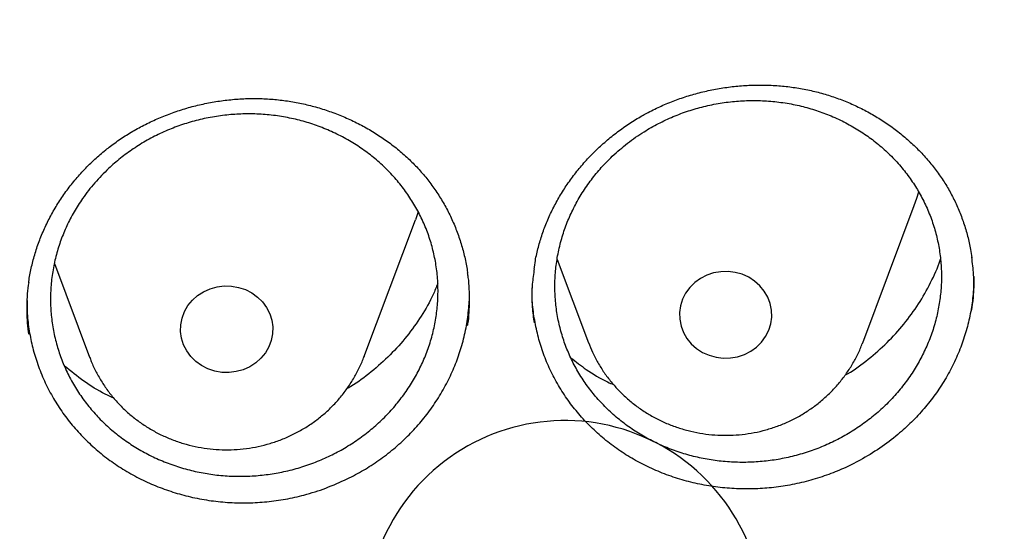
# Model space of a CAD drawing. Header units: millimetres. Extents: x 8 to 1233, y 12 to 1462.
# Tile 55 of 127: x 467.51 to 476.04, y 1271.51 to 1275.94. Entities that reach past the tile are written whole.
import ezdxf

# ---------------------------------------------------------------- set-up
doc = ezdxf.new("R2010")
doc.units = ezdxf.units.MM

msp = doc.modelspace()

# ---------------------------------------------------------------- linework, layer by layer
at = {"color": 7, "linetype": 'Continuous', "lineweight": 30}
for p, q in [((474.8116, 1273.1461), (475.2587, 1274.3344)), ((470.4883, 1273.021), (470.9353, 1274.2092)), ((472.1643, 1273.867), (472.4355, 1273.1461)), ((467.8072, 1273.8314), (468.1121, 1273.021)), ((474.809, 1273.1391), (474.8116, 1273.1461)), ((470.4907, 1273.0273), (470.4883, 1273.021))]:
    msp.add_line(p, q, dxfattribs=at)
at = {"color": 7, "linetype": 'Continuous', "lineweight": 30, "flags": 128}
for points in [[(475.2587, 1274.3344), (475.2805, 1274.3963), (475.298, 1274.4532)], [(470.9594, 1274.278), (470.9572, 1274.2711), (470.9353, 1274.2092)], [(473.2323, 1273.4656), (473.2241, 1273.4072), (473.2257, 1273.3484), (473.2372, 1273.2905), (473.2581, 1273.235), (473.2881, 1273.1832), (473.3263, 1273.1365), (473.3718, 1273.096), (473.4236, 1273.0626), (473.4802, 1273.0373), (473.5404, 1273.0205), (473.6026, 1273.0128), (473.6654, 1273.0144), (473.7271, 1273.0251), (473.7862, 1273.0448), (473.8414, 1273.0729), (473.8912, 1273.1087), (473.9344, 1273.1514), (473.97, 1273.2), (473.997, 1273.2531), (474.0148, 1273.3096), (474.023, 1273.368), (474.0214, 1273.4268), (474.0099, 1273.4847), (473.989, 1273.5402), (473.959, 1273.592), (473.9208, 1273.6387), (473.8753, 1273.6793), (473.8236, 1273.7126), (473.7669, 1273.738), (473.7067, 1273.7547), (473.6445, 1273.7624), (473.5817, 1273.7608), (473.52, 1273.7501), (473.4609, 1273.7304), (473.4057, 1273.7023), (473.3559, 1273.6665), (473.3127, 1273.6238), (473.2771, 1273.5752), (473.2501, 1273.5221), (473.2323, 1273.4656)], [(469.6866, 1273.1653), (469.6656, 1273.1098), (469.6357, 1273.0581), (469.5975, 1273.0113), (469.552, 1272.9708), (469.5002, 1272.9374), (469.4436, 1272.9121), (469.3834, 1272.8954), (469.3212, 1272.8877), (469.2584, 1272.8892), (469.1967, 1272.9), (469.1375, 1272.9196), (469.0824, 1272.9477), (469.0326, 1272.9836), (468.9894, 1273.0263), (468.9538, 1273.0748), (468.9268, 1273.128), (468.909, 1273.1844), (468.9008, 1273.2428), (468.9024, 1273.3017), (468.9139, 1273.3596), (468.9348, 1273.4151), (468.9648, 1273.4668), (469.003, 1273.5136), (469.0485, 1273.5541), (469.1002, 1273.5874), (469.1569, 1273.6128), (469.2171, 1273.6295), (469.2793, 1273.6372), (469.342, 1273.6357), (469.4038, 1273.6249), (469.4629, 1273.6053), (469.5181, 1273.5772), (469.5679, 1273.5413), (469.6111, 1273.4986), (469.6466, 1273.4501), (469.6737, 1273.3969), (469.6915, 1273.3405), (469.6997, 1273.2821), (469.698, 1273.2232), (469.6866, 1273.1653)]]:
    msp.add_lwpolyline(points, dxfattribs=at)
at = {"color": 7, "linetype": 'Continuous', "lineweight": 30}
msp.add_arc((472.2303, 1270.7523), 1.7198, 1.90037, 196.36048, dxfattribs=at)
for points, knots in [([(417.4486, 1280.8375), (417.4463, 1280.8027), (417.4415, 1280.7321), (417.4354, 1280.6152), (417.4286, 1280.4902), (417.4206, 1280.3588), (417.4125, 1280.2179), (417.4045, 1280.0667), (417.3961, 1279.888), (417.3875, 1279.6794), (417.3794, 1279.4387), (417.372, 1279.1495), (417.3668, 1278.8078), (417.3658, 1278.4091), (417.3705, 1277.9815), (417.3829, 1277.4935), (417.4058, 1276.9514), (417.4417, 1276.3657), (417.4891, 1275.778), (417.5475, 1275.1926), (417.6168, 1274.6096), (417.7109, 1273.9289), (417.8369, 1273.1522), (418.0037, 1272.2819), (418.1559, 1271.593), (418.2794, 1271.0823), (418.3644, 1270.7469), (418.4517, 1270.4176), (418.5387, 1270.1029), (418.6226, 1269.8113), (418.7015, 1269.5461), (418.7747, 1269.3073), (418.8417, 1269.0947), (418.9018, 1268.9082), (418.9546, 1268.7476), (418.9996, 1268.6128), (419.0361, 1268.5051), (419.0667, 1268.4158), (419.0963, 1268.3301), (419.1307, 1268.2311), (419.1729, 1268.1117), (419.2265, 1267.9616), (419.2934, 1267.778), (419.3749, 1267.5587), (419.4694, 1267.3106), (419.5776, 1267.0339), (419.6987, 1266.7331), (419.8293, 1266.4187), (420.0428, 1265.9201), (420.3446, 1265.2531), (420.7327, 1264.4582), (421.1189, 1263.7182), (421.4998, 1263.0305), (421.8915, 1262.3618), (422.3326, 1261.6481), (422.8309, 1260.888), (423.3928, 1260.0842), (423.9795, 1259.2958), (424.5162, 1258.6177), (424.997, 1258.0394), (425.4191, 1257.551), (425.8641, 1257.056), (426.3329, 1256.5553), (426.7917, 1256.0852), (427.2371, 1255.6461), (427.6654, 1255.2382), (428.1106, 1254.8291), (428.5722, 1254.4202), (428.9867, 1254.0662), (429.3409, 1253.7727), (429.623, 1253.5442), (429.8866, 1253.3351), (430.1312, 1253.1447), (430.3564, 1252.9725), (430.5684, 1252.813), (430.7654, 1252.6671), (430.9451, 1252.5358), (431.0812, 1252.4377), (431.1767, 1252.3693), (431.2352, 1252.3277), (431.285, 1252.2924), (431.3413, 1252.2526), (431.4168, 1252.1995), (431.517, 1252.1295), (431.6395, 1252.0446), (431.7846, 1251.9451), (431.9524, 1251.8312), (432.2315, 1251.6444), (432.6199, 1251.3909), (433.1158, 1251.0786), (433.6257, 1250.7693), (434.1492, 1250.4637), (434.6865, 1250.1624), (435.2711, 1249.8477), (435.9056, 1249.5217), (436.5918, 1249.1875), (437.2908, 1248.8653), (438.0629, 1248.5294), (438.9021, 1248.1885), (439.807, 1247.8494), (440.7064, 1247.5392), (441.5993, 1247.2571), (442.4846, 1247.002), (443.3617, 1246.7727), (444.2342, 1246.5671), (445.1482, 1246.3749), (446.1083, 1246.1987), (447.1155, 1246.0422), (448.127, 1245.9133), (449.142, 1245.8122), (450.1597, 1245.7389), (451.1793, 1245.6937), (452.1998, 1245.6767), (453.2204, 1245.6882), (454.2402, 1245.7278), (455.2584, 1245.7956), (456.274, 1245.8913), (457.2869, 1246.0148), (458.2977, 1246.1663), (459.3005, 1246.345), (460.2954, 1246.5505), (461.2814, 1246.7824), (462.2645, 1247.0424), (463.1731, 1247.3099), (464.0095, 1247.5789), (464.7785, 1247.8454), (465.5529, 1248.1336), (466.3393, 1248.4473), (467.1369, 1248.7878), (467.9448, 1249.1564), (468.7571, 1249.552), (469.5729, 1249.9751), (470.2341, 1250.3403), (470.737, 1250.6305), (471.0753, 1250.8309), (471.3926, 1251.0235), (471.6881, 1251.207), (471.9605, 1251.3797), (472.2105, 1251.5414), (472.4388, 1251.6916), (472.6472, 1251.831), (472.8311, 1251.9558), (472.9918, 1252.0663), (473.1297, 1252.1621), (473.2491, 1252.2458), (473.3444, 1252.3133), (473.4264, 1252.3717), (473.5077, 1252.4298), (473.6044, 1252.4995), (473.7264, 1252.588), (473.8757, 1252.6975), (474.0535, 1252.8295), (474.2478, 1252.9758), (474.453, 1253.1327), (474.6644, 1253.2969), (474.9416, 1253.5158), (475.2877, 1253.7955), (475.7047, 1254.1432), (476.1368, 1254.5158), (476.5831, 1254.9141), (477.0421, 1255.339), (477.465, 1255.7457), (477.8499, 1256.1285), (478.1897, 1256.4765), (478.5204, 1256.8252), (478.8354, 1257.167), (479.1336, 1257.4994), (479.431, 1257.8399), (479.726, 1258.1869), (480.0167, 1258.5389), (480.2869, 1258.8751), (480.539, 1259.197), (480.7734, 1259.5037), (480.9905, 1259.7946), (481.1892, 1260.0669), (481.3763, 1260.3285), (481.5624, 1260.5941), (481.7575, 1260.8785), (481.9651, 1261.1885), (482.1844, 1261.5244), (482.4144, 1261.8866), (482.6543, 1262.276), (482.9029, 1262.6929), (483.1393, 1263.1036), (483.3624, 1263.5046), (483.5713, 1263.8923), (483.7805, 1264.2937), (483.9838, 1264.6979), (484.192, 1265.1269), (484.3989, 1265.5702), (484.6016, 1266.024), (484.7842, 1266.45), (484.948, 1266.8475), (485.0942, 1267.2161), (485.2239, 1267.5551), (485.3203, 1267.8153), (485.3872, 1268.0004), (485.4278, 1268.1141), (485.4615, 1268.2096), (485.4884, 1268.2865), (485.5098, 1268.348), (485.5311, 1268.4098), (485.5572, 1268.4859), (485.5916, 1268.5872), (485.6334, 1268.712), (485.6905, 1268.8849), (485.7613, 1269.1041), (485.8438, 1269.3673), (485.9288, 1269.6472), (486.0157, 1269.9433), (486.1075, 1270.2686), (486.2037, 1270.6246), (486.3035, 1271.013), (486.4029, 1271.4219), (486.5011, 1271.8515), (486.5973, 1272.3018), (486.6905, 1272.7731), (486.7795, 1273.2635), (486.8743, 1273.8381), (486.9674, 1274.483), (487.0523, 1275.1857), (487.1191, 1275.866), (487.1693, 1276.5234), (487.2043, 1277.1575), (487.2256, 1277.7681), (487.2335, 1278.2839), (487.2336, 1278.7094), (487.2297, 1279.0499), (487.2224, 1279.3767), (487.2125, 1279.6851), (487.2011, 1279.9681), (487.189, 1280.2231), (487.1766, 1280.4505), (487.1644, 1280.6521), (487.1554, 1280.7788), (487.1512, 1280.8375)], [0, 0, 0, 0, 0.000951, 0.00193, 0.003036, 0.004253, 0.00557, 0.006974, 0.008466, 0.010552, 0.012788, 0.015174, 0.018604, 0.022304, 0.026272, 0.03051, 0.035893, 0.041374, 0.046842, 0.052297, 0.05774, 0.063171, 0.071403, 0.079606, 0.08778, 0.090983, 0.094182, 0.097376, 0.100428, 0.103231, 0.105785, 0.10809, 0.110147, 0.111955, 0.113514, 0.114824, 0.115886, 0.11666, 0.117435, 0.118394, 0.119556, 0.120935, 0.1228, 0.124954, 0.127398, 0.13013, 0.133153, 0.136345, 0.139516, 0.148103, 0.156499, 0.163834, 0.171017, 0.178053, 0.185051, 0.193961, 0.202877, 0.211797, 0.220722, 0.226386, 0.232222, 0.238233, 0.244421, 0.250785, 0.255992, 0.261311, 0.266742, 0.272285, 0.27791, 0.281398, 0.284646, 0.287656, 0.290428, 0.29296, 0.295254, 0.297539, 0.299525, 0.301212, 0.30203, 0.302668, 0.303133, 0.303663, 0.304513, 0.305603, 0.306931, 0.308499, 0.310306, 0.312352, 0.317473, 0.322688, 0.327986, 0.333366, 0.338829, 0.344373, 0.351014, 0.357768, 0.364616, 0.371408, 0.380055, 0.388561, 0.396927, 0.405153, 0.413239, 0.421184, 0.429005, 0.436806, 0.445722, 0.454637, 0.463552, 0.472466, 0.481381, 0.490295, 0.499209, 0.508124, 0.517038, 0.525953, 0.534867, 0.543782, 0.552713, 0.561687, 0.570523, 0.5794, 0.588317, 0.597276, 0.604345, 0.611477, 0.618749, 0.626162, 0.633856, 0.641696, 0.649684, 0.657818, 0.6661, 0.66977, 0.673275, 0.676573, 0.679664, 0.682548, 0.68518, 0.687612, 0.689845, 0.691879, 0.693551, 0.69506, 0.69637, 0.697452, 0.698185, 0.699064, 0.700127, 0.701374, 0.703099, 0.705086, 0.707304, 0.709618, 0.712011, 0.714483, 0.719094, 0.723957, 0.729073, 0.73444, 0.74006, 0.745932, 0.750271, 0.754723, 0.759079, 0.763274, 0.767308, 0.77118, 0.775537, 0.779669, 0.783577, 0.787261, 0.790789, 0.794084, 0.797145, 0.799974, 0.80285, 0.805987, 0.809384, 0.813035, 0.816945, 0.821115, 0.825545, 0.830235, 0.834102, 0.838129, 0.842317, 0.846532, 0.850561, 0.855429, 0.859991, 0.864249, 0.8682, 0.871847, 0.875187, 0.878223, 0.879511, 0.880626, 0.881559, 0.88231, 0.882879, 0.883358, 0.884118, 0.885104, 0.886317, 0.887757, 0.890141, 0.892692, 0.895393, 0.898241, 0.901239, 0.90476, 0.908466, 0.912357, 0.916434, 0.920696, 0.925143, 0.929775, 0.934543, 0.941328, 0.94789, 0.954228, 0.960343, 0.966236, 0.971905, 0.977351, 0.980594, 0.983753, 0.986827, 0.989704, 0.992312, 0.994612, 0.996657, 0.99845, 1, 1, 1, 1]), ([(472.9397, 1275.1324), (472.9584, 1275.1421), (473.0139, 1275.1713), (473.1095, 1275.2147), (473.2276, 1275.2602), (473.3492, 1275.2986), (473.4739, 1275.3297), (473.6008, 1275.3532), (473.7293, 1275.3691), (473.8585, 1275.377), (473.9876, 1275.377), (474.1156, 1275.3691), (474.2419, 1275.3532), (474.3655, 1275.3296), (474.4859, 1275.2983), (474.6033, 1275.2595), (474.7179, 1275.2131), (474.8299, 1275.1592), (474.9385, 1275.0979), (475.043, 1275.0296), (475.1425, 1274.9547), (475.2363, 1274.8739), (475.3236, 1274.7876), (475.4037, 1274.6965), (475.4761, 1274.6014), (475.5406, 1274.5027), (475.5972, 1274.4002), (475.6463, 1274.2938), (475.688, 1274.1833), (475.7216, 1274.0693), (475.7448, 1273.9687), (475.7533, 1273.9056), (475.7565, 1273.8821)], [0, 0, 0, 0, 0.016985, 0.050659, 0.08451, 0.118615, 0.152942, 0.187444, 0.22206, 0.25672, 0.291331, 0.325818, 0.360119, 0.394185, 0.427968, 0.461578, 0.4955, 0.529825, 0.564478, 0.599365, 0.634381, 0.669409, 0.70431, 0.738986, 0.773355, 0.807359, 0.841083, 0.875169, 0.909582, 0.944282, 0.979202, 1, 1, 1, 1]), ([(468.2924, 1274.8466), (468.309, 1274.8589), (468.3587, 1274.8959), (468.4455, 1274.9531), (468.5542, 1275.0157), (468.6678, 1275.0718), (468.7857, 1275.1213), (468.9073, 1275.1637), (469.0319, 1275.1988), (469.1586, 1275.2263), (469.2866, 1275.2459), (469.4152, 1275.2576), (469.5434, 1275.2613), (469.6704, 1275.2569), (469.7957, 1275.2445), (469.9193, 1275.2242), (470.0415, 1275.1961), (470.1625, 1275.1602), (470.2814, 1275.1166), (470.3976, 1275.0655), (470.51, 1275.0071), (470.6179, 1274.942), (470.7202, 1274.8706), (470.8164, 1274.7934), (470.9057, 1274.7111), (470.9877, 1274.6241), (471.0627, 1274.5323), (471.1309, 1274.4354), (471.1925, 1274.3335), (471.2471, 1274.2269), (471.294, 1274.1164), (471.3333, 1274.0025), (471.3636, 1273.8861), (471.3816, 1273.8006), (471.3868, 1273.7539), (471.3875, 1273.747)], [0, 0, 0, 0, 0.015565, 0.046485, 0.077565, 0.108874, 0.140383, 0.172052, 0.203825, 0.23564, 0.267411, 0.299071, 0.330561, 0.361835, 0.392846, 0.42367, 0.454767, 0.486229, 0.517987, 0.549956, 0.58204, 0.61413, 0.6461, 0.67786, 0.709336, 0.740474, 0.771346, 0.802545, 0.834061, 0.865852, 0.897858, 0.93001, 0.962236, 0.994446, 1, 1, 1, 1]), ([(472.6414, 1274.7594), (472.6092, 1274.7273), (472.5448, 1274.6632), (472.4583, 1274.5572), (472.3801, 1274.4444), (472.3125, 1274.3259), (472.2561, 1274.204), (472.2106, 1274.0784), (472.1762, 1273.9487), (472.1537, 1273.817), (472.1431, 1273.6857), (472.1442, 1273.5542), (472.1574, 1273.4224), (472.1825, 1273.2924), (472.219, 1273.1664), (472.2665, 1273.0439), (472.3257, 1272.9247), (472.3956, 1272.811), (472.475, 1272.7045), (472.5637, 1272.6047), (472.6622, 1272.5117), (472.7691, 1272.427), (472.8825, 1272.352), (473.0024, 1272.2862), (473.1293, 1272.2297), (473.2611, 1272.1837), (473.3957, 1272.1487), (473.5333, 1272.1243), (473.6742, 1272.1108), (473.8162, 1272.1087), (473.9569, 1272.1177), (474.0966, 1272.1375), (474.2357, 1272.1686), (474.3718, 1272.2105), (474.5026, 1272.2625), (474.6287, 1272.3244), (474.7501, 1272.3965), (474.8649, 1272.4778), (474.9711, 1272.5669), (475.0693, 1272.6637), (475.1594, 1272.7687), (475.2399, 1272.8803), (475.3095, 1272.9964), (475.3688, 1273.1172), (475.4175, 1273.2432), (475.4546, 1273.3723), (475.4798, 1273.5023), (475.4935, 1273.6335), (475.4953, 1273.7663), (475.485, 1273.8985), (475.463, 1274.0277), (475.4296, 1274.1546), (475.3843, 1274.2792), (475.3277, 1274.3995), (475.261, 1274.5135), (475.1843, 1274.6217), (475.097, 1274.7242), (475.0005, 1274.8192), (474.8966, 1274.9051), (474.7851, 1274.9825), (474.6657, 1275.0513), (474.5401, 1275.1102), (474.4106, 1275.1583), (474.2769, 1275.1961), (474.1387, 1275.2234), (473.9982, 1275.2395), (473.8577, 1275.2444), (473.7169, 1275.2384), (473.5755, 1275.221), (473.4359, 1275.1926), (473.3003, 1275.1536), (473.1684, 1275.1043), (473.0397, 1275.0444), (472.9065, 1274.9684), (472.771, 1274.8754), (472.6848, 1274.7982), (472.6414, 1274.7594)], [0, 0, 0, 0, 0.013224, 0.026448, 0.040056, 0.053665, 0.066889, 0.080113, 0.093721, 0.10733, 0.120552, 0.133773, 0.147379, 0.160985, 0.174208, 0.18743, 0.201037, 0.214644, 0.227872, 0.241099, 0.254711, 0.268323, 0.281557, 0.294791, 0.308409, 0.322028, 0.335267, 0.348507, 0.362131, 0.375755, 0.388996, 0.402237, 0.415863, 0.429489, 0.442727, 0.455966, 0.469589, 0.483213, 0.496446, 0.509678, 0.523296, 0.536914, 0.55014, 0.563366, 0.576977, 0.590588, 0.603811, 0.617033, 0.630639, 0.644246, 0.657468, 0.67069, 0.684296, 0.697902, 0.711127, 0.724353, 0.737963, 0.751573, 0.764805, 0.778037, 0.791654, 0.80527, 0.818508, 0.831746, 0.845369, 0.858991, 0.872232, 0.885473, 0.899099, 0.912725, 0.925965, 0.939204, 0.952829, 0.966454, 0.983134, 1, 1, 1, 1]), ([(471.9641, 1273.7821), (471.9675, 1273.8069), (471.9761, 1273.8709), (471.9996, 1273.9725), (472.0334, 1274.0861), (472.0758, 1274.1974), (472.1261, 1274.3066), (472.1845, 1274.4135), (472.2508, 1274.5176), (472.3247, 1274.6181), (472.4056, 1274.7144), (472.4931, 1274.8058), (472.5866, 1274.8916), (472.6856, 1274.9713), (472.7894, 1275.0443), (472.8749, 1275.097), (472.9259, 1275.1248), (472.9397, 1275.1324)], [0, 0, 0, 0, 0.045101, 0.116351, 0.186782, 0.256874, 0.327562, 0.398823, 0.470555, 0.54263, 0.614903, 0.687205, 0.759341, 0.831174, 0.90259, 0.973511, 1, 1, 1, 1]), ([(468.2765, 1274.6537), (468.3105, 1274.6841), (468.3786, 1274.7449), (468.4912, 1274.8266), (468.6113, 1274.9006), (468.7375, 1274.9647), (468.8676, 1275.0183), (469.0018, 1275.0617), (469.1405, 1275.0948), (469.2814, 1275.1167), (469.4222, 1275.1274), (469.5633, 1275.1272), (469.7049, 1275.1158), (469.8447, 1275.0931), (469.9804, 1275.0597), (470.1124, 1275.0158), (470.241, 1274.9611), (470.3639, 1274.8962), (470.4791, 1274.8225), (470.5872, 1274.74), (470.6882, 1274.6481), (470.7802, 1274.5484), (470.862, 1274.4427), (470.9339, 1274.3307), (470.9959, 1274.2122), (471.0468, 1274.0889), (471.0858, 1273.9631), (471.1135, 1273.8344), (471.1295, 1273.7026), (471.1334, 1273.5697), (471.1253, 1273.438), (471.1057, 1273.3071), (471.074, 1273.1768), (471.0306, 1273.0493), (470.9764, 1272.9266), (470.9116, 1272.8082), (470.8357, 1272.6942), (470.7499, 1272.5863), (470.6557, 1272.4864), (470.5532, 1272.3939), (470.4417, 1272.3089), (470.3231, 1272.2329), (470.1995, 1272.167), (470.0707, 1272.1107), (469.9362, 1272.0643), (469.7982, 1272.0287), (469.659, 1272.0043), (469.5185, 1271.9906), (469.376, 1271.9881), (469.2341, 1271.9969), (469.0951, 1272.0167), (468.9586, 1272.0472), (468.8243, 1272.0889), (468.6945, 1272.1411), (468.5714, 1272.203), (468.4544, 1272.2743), (468.3434, 1272.3555), (468.2404, 1272.4453), (468.147, 1272.5422), (468.0627, 1272.6462), (467.9875, 1272.7578), (467.923, 1272.8751), (467.8699, 1272.9961), (467.8278, 1273.121), (467.797, 1273.2503), (467.7782, 1273.3818), (467.7714, 1273.5133), (467.7763, 1273.645), (467.7932, 1273.7774), (467.8221, 1273.9083), (467.8624, 1274.0353), (467.9136, 1274.1591), (467.9764, 1274.2797), (468.0561, 1274.4048), (468.1541, 1274.5319), (468.2356, 1274.613), (468.2765, 1274.6537)], [0, 0, 0, 0, 0.013231, 0.026462, 0.040077, 0.053693, 0.066923, 0.080154, 0.093769, 0.107384, 0.120619, 0.133855, 0.147474, 0.161093, 0.174332, 0.187571, 0.201194, 0.214817, 0.228056, 0.241295, 0.254918, 0.268542, 0.281778, 0.295014, 0.308635, 0.322255, 0.335486, 0.348717, 0.362333, 0.375948, 0.389174, 0.402401, 0.416011, 0.429622, 0.442845, 0.456069, 0.469677, 0.483284, 0.496509, 0.509733, 0.523342, 0.53695, 0.550179, 0.563407, 0.57702, 0.590632, 0.603866, 0.617099, 0.630717, 0.644335, 0.657573, 0.670811, 0.684433, 0.698055, 0.711294, 0.724534, 0.738157, 0.751781, 0.765019, 0.778256, 0.791878, 0.8055, 0.818732, 0.831965, 0.845582, 0.859199, 0.872427, 0.885654, 0.899266, 0.912878, 0.926102, 0.939326, 0.952934, 0.966543, 0.983179, 1, 1, 1, 1]), ([(467.5844, 1273.6645), (467.5849, 1273.6686), (467.5894, 1273.7114), (467.6061, 1273.7926), (467.635, 1273.9076), (467.6733, 1274.0217), (467.7197, 1274.1341), (467.7743, 1274.2442), (467.8366, 1274.3512), (467.9065, 1274.4544), (467.9833, 1274.553), (468.0667, 1274.6465), (468.1561, 1274.7343), (468.2323, 1274.8001), (468.2789, 1274.8361), (468.2924, 1274.8466)], [0, 0, 0, 0, 0.009033, 0.094258, 0.180201, 0.26682, 0.353989, 0.441556, 0.529346, 0.617155, 0.704759, 0.791998, 0.878738, 0.96489, 1, 1, 1, 1]), ([(420.0617, 1274.3598), (420.0635, 1274.3456), (420.0864, 1274.1668), (420.1385, 1273.8243), (420.2184, 1273.3326), (420.3078, 1272.8423), (420.4054, 1272.3534), (420.5116, 1271.8661), (420.6262, 1271.3805), (420.7493, 1270.8967), (420.8807, 1270.4148), (421.0205, 1269.9351), (421.1686, 1269.4575), (421.3249, 1268.9822), (421.4896, 1268.5095), (421.6624, 1268.0392), (421.8433, 1267.5717), (422.0324, 1267.1071), (422.2295, 1266.6453), (422.4345, 1266.1867), (422.6476, 1265.7312), (422.8685, 1265.2791), (423.0972, 1264.8304), (423.3337, 1264.3853), (423.5779, 1263.9439), (423.8298, 1263.5062), (424.0892, 1263.0725), (424.3561, 1262.6427), (424.6305, 1262.2172), (424.9122, 1261.7958), (425.2012, 1261.3789), (425.4973, 1260.9664), (425.8007, 1260.5585), (426.111, 1260.1553), (426.4284, 1259.7569), (426.7526, 1259.3634), (427.0836, 1258.975), (427.4213, 1258.5916), (427.7656, 1258.2135), (428.1165, 1257.8406), (428.4738, 1257.4732), (428.8374, 1257.1114), (429.2072, 1256.7551), (429.5832, 1256.4045), (429.9653, 1256.0598), (430.3533, 1255.7209), (430.7471, 1255.388), (431.1466, 1255.0612), (431.5518, 1254.7405), (431.9625, 1254.4261), (432.3786, 1254.118), (432.8, 1253.8163), (433.2266, 1253.5211), (433.6582, 1253.2325), (434.0949, 1252.9505), (434.5363, 1252.6753), (434.9825, 1252.4068), (435.4333, 1252.1452), (435.8886, 1251.8905), (436.3482, 1251.6428), (436.8121, 1251.4022), (437.2801, 1251.1688), (437.7521, 1250.9425), (438.228, 1250.7235), (438.7076, 1250.5118), (439.1908, 1250.3074), (439.6775, 1250.1105), (440.1676, 1249.921), (440.6609, 1249.7391), (441.1572, 1249.5648), (441.6566, 1249.3981), (442.1588, 1249.239), (442.6637, 1249.0876), (443.1711, 1248.944), (443.681, 1248.8082), (444.1931, 1248.6802), (444.7075, 1248.5601), (445.2238, 1248.4478), (445.742, 1248.3435), (446.262, 1248.2471), (446.7836, 1248.1586), (447.3066, 1248.0782), (447.831, 1248.0058), (448.3565, 1247.9414), (448.8831, 1247.8851), (449.4106, 1247.8368), (449.9389, 1247.7966), (450.4678, 1247.7646), (450.9972, 1247.7406), (451.527, 1247.7247), (452.0569, 1247.7169), (452.5869, 1247.7172), (453.1169, 1247.7257), (453.6466, 1247.7422), (454.176, 1247.7669), (454.7048, 1247.7997), (455.233, 1247.8405), (455.7605, 1247.8895), (456.287, 1247.9465), (456.8125, 1248.0115), (457.3367, 1248.0846), (457.8597, 1248.1657), (458.3811, 1248.2548), (458.901, 1248.3518), (459.419, 1248.4568), (459.9352, 1248.5697), (460.4494, 1248.6905), (460.9613, 1248.8192), (461.471, 1248.9557), (461.9783, 1249.0999), (462.4829, 1249.2519), (462.9849, 1249.4116), (463.484, 1249.579), (463.9802, 1249.754), (464.4732, 1249.9365), (464.963, 1250.1266), (465.4494, 1250.3241), (465.9324, 1250.5291), (466.4117, 1250.7414), (466.8872, 1250.9611), (467.3589, 1251.1879), (467.8266, 1251.422), (468.2901, 1251.6632), (468.7494, 1251.9115), (469.2043, 1252.1667), (469.6548, 1252.4289), (470.1006, 1252.698), (470.5416, 1252.9738), (470.9779, 1253.2563), (471.4091, 1253.5455), (471.8353, 1253.8413), (472.2562, 1254.1435), (472.6719, 1254.4521), (473.0822, 1254.7671), (473.4869, 1255.0883), (473.886, 1255.4156), (474.2793, 1255.749), (474.6668, 1256.0884), (475.0484, 1256.4337), (475.4239, 1256.7847), (475.7932, 1257.1415), (476.1563, 1257.5038), (476.5131, 1257.8717), (476.8634, 1258.245), (477.2072, 1258.6236), (477.5443, 1259.0074), (477.8748, 1259.3963), (478.1984, 1259.7902), (478.5152, 1260.189), (478.825, 1260.5926), (479.1277, 1261.0009), (479.4233, 1261.4138), (479.7117, 1261.8312), (479.9928, 1262.2528), (480.2665, 1262.6788), (480.5328, 1263.1089), (480.7916, 1263.543), (481.0428, 1263.981), (481.2864, 1264.4227), (481.5223, 1264.8682), (481.7503, 1265.3172), (481.9706, 1265.7696), (482.183, 1266.2253), (482.3874, 1266.6843), (482.5838, 1267.1462), (482.7722, 1267.6112), (482.9524, 1268.0789), (483.1246, 1268.5494), (483.2885, 1269.0224), (483.4442, 1269.4978), (483.5916, 1269.9756), (483.7306, 1270.4556), (483.8614, 1270.9376), (483.9837, 1271.4216), (484.0976, 1271.9074), (484.2031, 1272.3948), (484.3, 1272.8838), (484.3886, 1273.3742), (484.4681, 1273.866), (484.5257, 1274.2546), (484.5538, 1274.4796), (484.5614, 1274.5399)], [0, 0, 0, 0, 0.000487, 0.006121, 0.011754, 0.017387, 0.023021, 0.028654, 0.034288, 0.039922, 0.045555, 0.051189, 0.056822, 0.062456, 0.06809, 0.073724, 0.079357, 0.084991, 0.090625, 0.096259, 0.101893, 0.107527, 0.113161, 0.118796, 0.12443, 0.130064, 0.135698, 0.141333, 0.146967, 0.152602, 0.158236, 0.163871, 0.169506, 0.17514, 0.180775, 0.18641, 0.192045, 0.19768, 0.203315, 0.20895, 0.214585, 0.22022, 0.225855, 0.23149, 0.237126, 0.242761, 0.248397, 0.254032, 0.259668, 0.265303, 0.270939, 0.276574, 0.28221, 0.287846, 0.293482, 0.299117, 0.304753, 0.310389, 0.316025, 0.321661, 0.327297, 0.332933, 0.338569, 0.344205, 0.349841, 0.355478, 0.361114, 0.36675, 0.372386, 0.378023, 0.383659, 0.389295, 0.394932, 0.400568, 0.406204, 0.411841, 0.417477, 0.423114, 0.42875, 0.434387, 0.440023, 0.44566, 0.451296, 0.456933, 0.462569, 0.468206, 0.473842, 0.479479, 0.485115, 0.490752, 0.496388, 0.502025, 0.507662, 0.513298, 0.518935, 0.524571, 0.530208, 0.535845, 0.541481, 0.547118, 0.552754, 0.558391, 0.564027, 0.569664, 0.5753, 0.580937, 0.586573, 0.59221, 0.597846, 0.603483, 0.609119, 0.614756, 0.620392, 0.626028, 0.631665, 0.637301, 0.642937, 0.648574, 0.65421, 0.659846, 0.665482, 0.671118, 0.676754, 0.682391, 0.688027, 0.693663, 0.699299, 0.704935, 0.710571, 0.716206, 0.721842, 0.727478, 0.733114, 0.73875, 0.744385, 0.750021, 0.755656, 0.761292, 0.766927, 0.772563, 0.778198, 0.783834, 0.789469, 0.795104, 0.800739, 0.806374, 0.812009, 0.817644, 0.823279, 0.828914, 0.834549, 0.840184, 0.845819, 0.851453, 0.857088, 0.862722, 0.868357, 0.873991, 0.879626, 0.88526, 0.890894, 0.896529, 0.902163, 0.907797, 0.913431, 0.919065, 0.924699, 0.930333, 0.935967, 0.9416, 0.947234, 0.952868, 0.958502, 0.964135, 0.969769, 0.975403, 0.981036, 0.98667, 0.992303, 0.997937, 1, 1, 1, 1]), ([(474.6583, 1272.864), (474.6659, 1272.8683), (474.7376, 1272.9083), (474.8612, 1273.0022), (475.0257, 1273.1449), (475.1711, 1273.3057), (475.2984, 1273.4794), (475.4022, 1273.6651), (475.464, 1273.7958), (475.4845, 1273.8653), (475.4853, 1273.8679)], [0, 0, 0, 0, 0.019271, 0.181627, 0.343471, 0.505848, 0.668742, 0.831119, 0.993577, 1, 1, 1, 1]), ([(475.7557, 1273.4229), (475.7613, 1273.4606), (475.7768, 1273.5648), (475.7781, 1273.7205), (475.763, 1273.8361), (475.7566, 1273.8856)], [0, 0, 0, 0, 0.244852, 0.676559, 1, 1, 1, 1]), ([(471.9652, 1273.7853), (471.9589, 1273.7414), (471.943, 1273.6308), (471.9428, 1273.4733), (471.958, 1273.3621), (471.9642, 1273.317)], [0, 0, 0, 0, 0.28189, 0.709114, 1, 1, 1, 1]), ([(471.3877, 1273.2953), (471.3886, 1273.2999), (471.4024, 1273.3706), (471.405, 1273.51), (471.4038, 1273.6581), (471.3894, 1273.7373), (471.387, 1273.7505)], [0, 0, 0, 0, 0.030134, 0.470217, 0.911712, 1, 1, 1, 1]), ([(475.7743, 1273.7185), (475.7745, 1273.7127), (475.7767, 1273.6559), (475.7678, 1273.5478), (475.7465, 1273.397), (475.7107, 1273.2495), (475.6624, 1273.1049), (475.6006, 1272.963), (475.5263, 1272.8262), (475.4409, 1272.6967), (475.3446, 1272.5741), (475.2368, 1272.458), (475.1093, 1272.3421), (474.9615, 1272.2292), (474.8469, 1272.1624), (474.7893, 1272.1289)], [0, 0, 0, 0, 0.009211, 0.089597, 0.169983, 0.248082, 0.326182, 0.406552, 0.486922, 0.564962, 0.643003, 0.723306, 0.803609, 0.90127, 1, 1, 1, 1]), ([(467.5856, 1273.6677), (467.5841, 1273.6598), (467.5699, 1273.5853), (467.5677, 1273.4423), (467.569, 1273.2998), (467.5828, 1273.2267), (467.5841, 1273.2195)], [0, 0, 0, 0, 0.052941, 0.502711, 0.95101, 1, 1, 1, 1]), ([(471.1287, 1273.6586), (471.1161, 1273.6268), (471.0775, 1273.5293), (470.9883, 1273.3756), (470.8642, 1273.1998), (470.7189, 1273.0377), (470.5551, 1272.8928), (470.4283, 1272.7956), (470.3532, 1272.7534), (470.3424, 1272.7473)], [0, 0, 0, 0, 0.085888, 0.2631, 0.439749, 0.616388, 0.793591, 0.97023, 1, 1, 1, 1]), ([(474.7893, 1272.1289), (474.7421, 1272.1046), (474.6476, 1272.056), (474.4973, 1271.9967), (474.3415, 1271.948), (474.1821, 1271.9119), (474.0221, 1271.8888), (473.861, 1271.8783), (473.6983, 1271.8806), (473.5369, 1271.8957), (473.3794, 1271.9232), (473.2253, 1271.963), (473.0743, 1272.0155), (472.9291, 1272.0798), (472.792, 1272.1548), (472.6624, 1272.2402), (472.5401, 1272.3367), (472.4272, 1272.4429), (472.3255, 1272.5568), (472.2344, 1272.6786), (472.1542, 1272.8087), (472.0862, 1272.9449), (472.0316, 1273.085), (471.9896, 1273.229), (471.9612, 1273.3776), (471.9464, 1273.509), (471.9468, 1273.5903), (471.947, 1273.6205)], [0, 0, 0, 0, 0.040178, 0.080358, 0.121706, 0.163053, 0.203177, 0.243301, 0.284598, 0.325894, 0.365959, 0.406024, 0.447259, 0.488493, 0.528477, 0.56846, 0.609602, 0.650744, 0.690802, 0.73086, 0.772085, 0.813311, 0.853308, 0.893306, 0.934467, 0.975628, 1, 1, 1, 1]), ([(467.5701, 1273.5104), (467.57, 1273.4791), (467.5696, 1273.3969), (467.5847, 1273.2659), (467.6132, 1273.1187), (467.6552, 1272.9744), (467.7103, 1272.8329), (467.7784, 1272.6963), (467.8582, 1272.5671), (467.9493, 1272.4446), (468.0524, 1272.3289), (468.1658, 1272.2221), (468.2875, 1272.1258), (468.4175, 1272.0394), (468.5563, 1271.9631), (468.7019, 1271.8981), (468.8517, 1271.8456), (469.006, 1271.8049), (469.1652, 1271.7764), (469.3268, 1271.7607), (469.4878, 1271.7579), (469.6488, 1271.7675), (469.8102, 1271.7899), (469.9822, 1271.8282), (470.1626, 1271.8843), (470.2841, 1271.9393), (470.3452, 1271.967)], [0, 0, 0, 0, 0.025723, 0.067649, 0.108467, 0.149286, 0.191276, 0.233265, 0.274193, 0.315121, 0.35724, 0.399359, 0.440235, 0.481111, 0.52317, 0.56523, 0.606142, 0.647055, 0.689158, 0.731261, 0.77213, 0.812999, 0.855053, 0.897106, 0.948272, 1, 1, 1, 1]), ([(470.3452, 1271.967), (470.3924, 1271.9914), (470.4868, 1272.0402), (470.621, 1272.1278), (470.7488, 1272.2255), (470.8673, 1272.333), (470.9746, 1272.4481), (471.0712, 1272.5709), (471.1574, 1272.7019), (471.2316, 1272.8389), (471.2927, 1272.9795), (471.3409, 1273.124), (471.3767, 1273.273), (471.3975, 1273.4238), (471.406, 1273.5298), (471.4039, 1273.5845), (471.4037, 1273.5898)], [0, 0, 0, 0, 0.075538, 0.151078, 0.228823, 0.306566, 0.381869, 0.457174, 0.534684, 0.612193, 0.687306, 0.76242, 0.839728, 0.917034, 0.991975, 1, 1, 1, 1]), ([(472.4354, 1273.1473), (472.4466, 1273.1191), (472.4701, 1273.0595), (472.5157, 1272.9727), (472.5696, 1272.8867), (472.631, 1272.8054), (472.6991, 1272.7291), (472.7735, 1272.6585), (472.8538, 1272.594), (472.9394, 1272.5361), (473.0298, 1272.4852), (473.1243, 1272.4416), (473.2223, 1272.4056), (473.3232, 1272.3776), (473.4262, 1272.3577), (473.5307, 1272.3461), (473.6359, 1272.3429), (473.741, 1272.3481), (473.8455, 1272.3617), (473.9484, 1272.3836), (474.0491, 1272.4137), (474.147, 1272.4518), (474.2411, 1272.4976), (474.331, 1272.5509), (474.416, 1272.6111), (474.4954, 1272.678), (474.5688, 1272.751), (474.6355, 1272.8296), (474.6953, 1272.9132), (474.7471, 1273.0013), (474.7849, 1273.0769), (474.8022, 1273.1239), (474.8078, 1273.1391)], [0, 0, 0, 0, 0.030256, 0.063836, 0.09746, 0.131135, 0.164869, 0.198666, 0.232528, 0.266455, 0.300447, 0.334501, 0.368611, 0.402773, 0.436981, 0.471227, 0.505505, 0.539808, 0.574124, 0.608446, 0.642763, 0.677068, 0.711351, 0.745601, 0.779812, 0.813973, 0.848076, 0.882117, 0.91609, 0.949993, 0.983826, 1, 1, 1, 1]), ([(468.113, 1273.0216), (468.1175, 1273.0089), (468.1332, 1272.9645), (468.1686, 1272.8915), (468.2187, 1272.8034), (468.2766, 1272.7197), (468.3414, 1272.6409), (468.4127, 1272.5674), (468.4902, 1272.4998), (468.5733, 1272.4386), (468.6614, 1272.3842), (468.7539, 1272.337), (468.8503, 1272.2972), (468.9498, 1272.2652), (469.0519, 1272.2413), (469.1557, 1272.2256), (469.2607, 1272.2182), (469.3659, 1272.2193), (469.4708, 1272.2287), (469.5746, 1272.2466), (469.6765, 1272.2727), (469.7758, 1272.3069), (469.8719, 1272.3489), (469.964, 1272.3986), (470.0515, 1272.4554), (470.1337, 1272.5191), (470.2101, 1272.5891), (470.2802, 1272.665), (470.3433, 1272.7462), (470.3994, 1272.8321), (470.4471, 1272.9224), (470.4773, 1272.9879), (470.4891, 1273.0239), (470.4903, 1273.0277)], [0, 0, 0, 0, 0.013378, 0.046785, 0.080229, 0.113722, 0.147269, 0.180877, 0.21455, 0.248287, 0.28209, 0.315955, 0.349879, 0.383857, 0.417884, 0.451953, 0.486057, 0.520189, 0.55434, 0.588501, 0.622661, 0.656814, 0.690949, 0.725057, 0.759129, 0.793156, 0.82713, 0.861044, 0.894893, 0.928672, 0.962382, 0.996022, 1, 1, 1, 1]), ([(472.2831, 1273.0151), (472.3269, 1272.9808), (472.4263, 1272.903), (472.5522, 1272.8268), (472.6356, 1272.7904), (472.6529, 1272.7829)], [0, 0, 0, 0, 0.38374, 0.872653, 1, 1, 1, 1]), ([(468.3221, 1272.6665), (468.2972, 1272.6777), (468.206, 1272.7187), (468.0606, 1272.8096), (467.9501, 1272.8991), (467.895, 1272.9438)], [0, 0, 0, 0, 0.158075, 0.579907, 1, 1, 1, 1])]:
    msp.add_open_spline(points, degree=3, knots=knots, dxfattribs=at)

doc.saveas('drawing.dxf')
